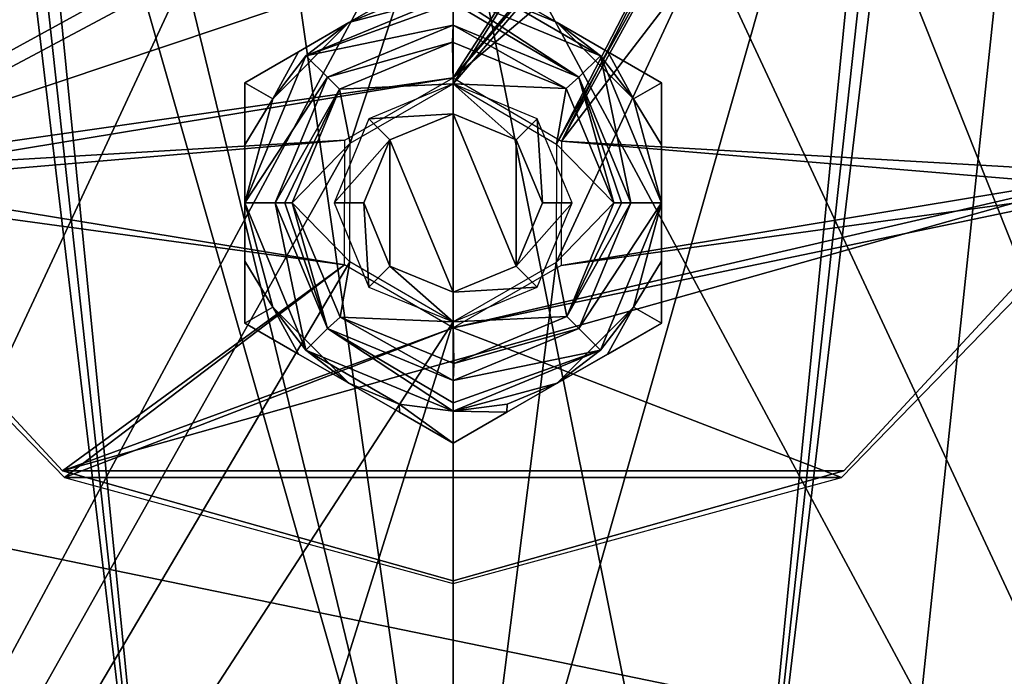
# Model space of a CAD drawing. Header units: millimetres. Extents: x -108 to 112, y -157 to 157.
# Tile 43 of 118: x -18 to -1, y -67 to -56. Entities that reach past the tile are written whole.
import ezdxf

# ---------------------------------------------------------------- set-up
doc = ezdxf.new("R2010")
doc.units = ezdxf.units.MM
doc.header["$LTSCALE"] = 33.374815
for name, color, linetype in [('198', 7, 'CONTINUOUS'), ('5', 7, 'CONTINUOUS'), ('589', 7, 'CONTINUOUS'), ('590', 7, 'CONTINUOUS'), ('622', 7, 'CONTINUOUS'), ('683', 7, 'CONTINUOUS'), ('685', 7, 'CONTINUOUS'), ('731', 7, 'CONTINUOUS'), ('732', 7, 'CONTINUOUS'), ('733', 7, 'CONTINUOUS'), ('734', 7, 'CONTINUOUS'), ('735', 7, 'CONTINUOUS'), ('736', 7, 'CONTINUOUS'), ('737', 7, 'CONTINUOUS'), ('738', 7, 'CONTINUOUS'), ('739', 7, 'CONTINUOUS'), ('740', 7, 'CONTINUOUS'), ('741', 7, 'CONTINUOUS'), ('742', 7, 'CONTINUOUS'), ('743', 7, 'CONTINUOUS'), ('744', 7, 'CONTINUOUS'), ('745', 7, 'CONTINUOUS'), ('746', 7, 'CONTINUOUS'), ('747', 7, 'CONTINUOUS'), ('748', 7, 'CONTINUOUS'), ('749', 7, 'CONTINUOUS'), ('921', 7, 'CONTINUOUS'), ('922', 7, 'CONTINUOUS'), ('923', 7, 'CONTINUOUS')]:
    doc.layers.add(name, color=color, linetype=linetype)

msp = doc.modelspace()

# ---------------------------------------------------------------- linework, layer by layer
at = {"layer": '198', "color": 7, "linetype": 'CONTINUOUS'}
for points in [[(-83, -51.1, -68.5), (83, -51.1, -68.5), (24.489, -73.263, -68.5), (-83, -51.1, -68.5)], [(-83, -51.1, -68.5), (24.489, -73.263, -68.5), (-43.011, -73.263, -68.5), (-83, -51.1, -68.5)]]:
    msp.add_3dface(points, dxfattribs=at)
at = {"layer": '5', "color": 7, "linetype": 'CONTINUOUS'}
for points in [[(-42, -155, 60), (42, -155, 60), (28.535, -49.535, 60), (-42, -155, 60)], [(25, -51, 60), (-42, -155, 60), (28.535, -49.535, 60), (25, -51, 60)], [(-25, -51, 60), (-42, -155, 60), (25, -51, 60), (-25, -51, 60)]]:
    msp.add_3dface(points, dxfattribs=at)
at = {"layer": '589', "linetype": 'CONTINUOUS'}
for points in [[(-35.75, -100, -91), (-35.75, 100, -91), (-16.749, -80.026, -91), (-35.75, -100, -91)], [(-35.75, 100, -91), (-18.249, -44.532, -91), (-14.873, -75.431, -91), (-35.75, 100, -91)], [(-16.749, -80.026, -91), (-35.75, 100, -91), (-14.873, -75.431, -91), (-16.749, -80.026, -91)], [(15.25, 100, -91), (15.25, -100, -91), (-3.751, 80.026, -91), (15.25, 100, -91)], [(-3.751, 80.026, -91), (15.25, -100, -91), (-5.627, 75.431, -91), (-3.751, 80.026, -91)], [(15.25, -100, -91), (-2.251, 44.532, -91), (-5.627, 75.431, -91), (15.25, -100, -91)], [(-2.251, 44.532, -91), (15.25, -100, -91), (-2.846, 41.472, -91), (-2.251, 44.532, -91)], [(-2.846, 41.472, -91), (15.25, -100, -91), (-4.561, 38.877, -91), (-2.846, 41.472, -91)], [(-4.561, 38.877, -91), (15.25, -100, -91), (-7.167, 37.12, -91), (-4.561, 38.877, -91)], [(-7.167, 37.12, -91), (15.25, -100, -91), (-10.25, 36.5, -91), (-7.167, 37.12, -91)], [(-10.25, 36.5, -91), (15.25, -100, -91), (-5.25, 0.032, -91), (-10.25, 36.5, -91)], [(-5.25, 0.032, -91), (15.25, -100, -91), (-6.676, -3.495, -91), (-5.25, 0.032, -91)], [(-6.676, -3.495, -91), (15.25, -100, -91), (-8.308, -4.607, -91), (-6.676, -3.495, -91)], [(-8.308, -4.607, -91), (15.25, -100, -91), (-10.25, -5, -91), (-8.308, -4.607, -91)], [(15.25, -100, -91), (-2.871, -41.41, -91), (-10.25, -5, -91), (15.25, -100, -91)], [(-2.871, -41.41, -91), (15.25, -100, -91), (-2.251, -44.468, -91), (-2.871, -41.41, -91)], [(-2.251, -44.468, -91), (15.25, -100, -91), (-2.846, -47.528, -91), (-2.251, -44.468, -91)], [(-18.249, -44.532, -91), (-17.629, -47.59, -91), (-14.873, -75.431, -91), (-18.249, -44.532, -91)], [(-17.629, -47.59, -91), (-15.904, -50.159, -91), (-10.25, -73.5, -91), (-17.629, -47.59, -91)], [(-17.629, -47.59, -91), (-10.25, -73.5, -91), (-14.873, -75.431, -91), (-17.629, -47.59, -91)], [(-2.846, -47.528, -91), (15.25, -100, -91), (-4.561, -50.123, -91), (-2.846, -47.528, -91)], [(-15.904, -50.159, -91), (-13.317, -51.887, -91), (-10.25, -73.5, -91), (-15.904, -50.159, -91)], [(-4.561, -50.123, -91), (15.25, -100, -91), (-7.167, -51.88, -91), (-4.561, -50.123, -91)], [(-13.317, -51.887, -91), (-10.25, -52.5, -91), (-10.25, -73.5, -91), (-13.317, -51.887, -91)], [(-7.167, -51.88, -91), (15.25, -100, -91), (-10.25, -52.5, -91), (-7.167, -51.88, -91)], [(-10.25, -52.5, -91), (15.25, -100, -91), (-5.656, -75.402, -91), (-10.25, -52.5, -91)], [(-10.25, -73.5, -91), (-10.25, -52.5, -91), (-5.656, -75.402, -91), (-10.25, -73.5, -91)]]:
    msp.add_3dface(points, dxfattribs=at)
at = {"layer": '590', "linetype": 'CONTINUOUS'}
for points in [[(-35.75, 100, -89), (-35.75, -100, -89), (-16.749, 80.026, -89), (-35.75, 100, -89)], [(15.25, 100, -89), (-2.251, -44.532, -89), (-5.627, -75.431, -89), (15.25, 100, -89)], [(-3.751, -80.026, -89), (15.25, 100, -89), (-5.627, -75.431, -89), (-3.751, -80.026, -89)], [(15.25, -100, -89), (15.25, 100, -89), (-3.751, -80.026, -89), (15.25, -100, -89)], [(-16.749, 80.026, -89), (-35.75, -100, -89), (-14.873, 75.431, -89), (-16.749, 80.026, -89)], [(-35.75, -100, -89), (-18.249, 44.532, -89), (-14.873, 75.431, -89), (-35.75, -100, -89)], [(-17.654, 41.472, -89), (-35.75, -100, -89), (-15.939, 38.877, -89), (-17.654, 41.472, -89)], [(-15.939, 38.877, -89), (-35.75, -100, -89), (-13.333, 37.12, -89), (-15.939, 38.877, -89)], [(-13.333, 37.12, -89), (-35.75, -100, -89), (-18.708, 2.767, -89), (-13.333, 37.12, -89)], [(-18.73, -2.698, -89), (-35.75, -100, -89), (-15.52, -7.17, -89), (-18.73, -2.698, -89)], [(-15.52, -7.17, -89), (-35.75, -100, -89), (-13.016, -8.459, -89), (-15.52, -7.17, -89)], [(-35.75, -100, -89), (-10.25, -8.9, -89), (-13.016, -8.459, -89), (-35.75, -100, -89)], [(-35.75, -100, -89), (-17.629, -41.41, -89), (-10.25, -8.9, -89), (-35.75, -100, -89)], [(-2.251, -44.532, -89), (-2.871, -47.59, -89), (-5.627, -75.431, -89), (-2.251, -44.532, -89)], [(-17.654, -47.528, -89), (-35.75, -100, -89), (-15.939, -50.123, -89), (-17.654, -47.528, -89)], [(-2.871, -47.59, -89), (-8.52, -59.753, -89), (-10.25, -73.5, -89), (-2.871, -47.59, -89)], [(-5.627, -75.431, -89), (-2.871, -47.59, -89), (-10.25, -73.5, -89), (-5.627, -75.431, -89)], [(-8.52, -59.753, -89), (-2.871, -47.59, -89), (-8.513, -57.761, -89), (-8.52, -59.753, -89)], [(-2.871, -47.59, -89), (-4.596, -50.159, -89), (-8.513, -57.761, -89), (-2.871, -47.59, -89)], [(-15.939, -50.123, -89), (-35.75, -100, -89), (-13.333, -51.88, -89), (-15.939, -50.123, -89)], [(-4.596, -50.159, -89), (-7.183, -51.887, -89), (-10.25, -56.75, -89), (-4.596, -50.159, -89)], [(-8.513, -57.761, -89), (-4.596, -50.159, -89), (-10.25, -56.75, -89), (-8.513, -57.761, -89)], [(-35.75, -100, -89), (-10.25, -52.5, -89), (-13.333, -51.88, -89), (-35.75, -100, -89)], [(-7.183, -51.887, -89), (-10.25, -52.5, -89), (-10.25, -56.75, -89), (-7.183, -51.887, -89)], [(-10.25, -52.5, -89), (-35.75, -100, -89), (-11.98, -57.747, -89), (-10.25, -52.5, -89)], [(-10.25, -56.75, -89), (-10.25, -52.5, -89), (-11.98, -57.747, -89), (-10.25, -56.75, -89)], [(-11.98, -57.747, -89), (-35.75, -100, -89), (-11.987, -59.739, -89), (-11.98, -57.747, -89)], [(-35.75, -100, -89), (-10.25, -60.75, -89), (-11.987, -59.739, -89), (-35.75, -100, -89)], [(-8.52, -59.753, -89), (-10.25, -60.75, -89), (-10.25, -73.5, -89), (-8.52, -59.753, -89)], [(-10.25, -60.75, -89), (-35.75, -100, -89), (-14.844, -75.402, -89), (-10.25, -60.75, -89)], [(-10.25, -73.5, -89), (-10.25, -60.75, -89), (-14.844, -75.402, -89), (-10.25, -73.5, -89)]]:
    msp.add_3dface(points, dxfattribs=at)
at = {"layer": '622', "color": 7, "linetype": 'CONTINUOUS'}
for points in [[(1, -58.5, -87), (1, -30.5, -87), (-2.871, -47.59, -87), (1, -58.5, -87)], [(-17.654, -47.528, -87), (-21.5, -58.5, -87), (-15.939, -50.123, -87), (-17.654, -47.528, -87)], [(-8.426, -57.711, -87), (1, -58.5, -87), (-2.871, -47.59, -87), (-8.426, -57.711, -87)], [(-4.596, -50.159, -87), (-8.426, -57.711, -87), (-2.871, -47.59, -87), (-4.596, -50.159, -87)], [(-15.939, -50.123, -87), (-21.5, -58.5, -87), (-13.333, -51.88, -87), (-15.939, -50.123, -87)], [(-10.25, -56.65, -87), (-8.426, -57.711, -87), (-4.596, -50.159, -87), (-10.25, -56.65, -87)], [(-7.183, -51.887, -87), (-10.25, -56.65, -87), (-4.596, -50.159, -87), (-7.183, -51.887, -87)], [(-21.5, -58.5, -87), (-10.25, -52.5, -87), (-13.333, -51.88, -87), (-21.5, -58.5, -87)], [(-10.25, -52.5, -87), (-10.25, -56.65, -87), (-7.183, -51.887, -87), (-10.25, -52.5, -87)], [(-21.5, -58.5, -87), (-10.25, -56.65, -87), (-10.25, -52.5, -87), (-21.5, -58.5, -87)], [(-10.25, -56.65, -87), (-21.5, -58.5, -87), (-12.066, -57.697, -87), (-10.25, -56.65, -87)], [(-12.066, -57.697, -87), (-21.5, -58.5, -87), (-12.074, -59.789, -87), (-12.066, -57.697, -87)], [(-8.434, -59.803, -87), (1, -58.5, -87), (-8.426, -57.711, -87), (-8.434, -59.803, -87)], [(-21.5, -58.5, -87), (-16.777, -63.367, -87), (-12.074, -59.789, -87), (-21.5, -58.5, -87)], [(-3.723, -63.367, -87), (1, -58.5, -87), (-10.25, -60.85, -87), (-3.723, -63.367, -87)], [(-10.25, -60.85, -87), (1, -58.5, -87), (-8.434, -59.803, -87), (-10.25, -60.85, -87)], [(-16.777, -63.367, -87), (-10.25, -60.85, -87), (-12.074, -59.789, -87), (-16.777, -63.367, -87)], [(-16.777, -63.367, -87), (-3.723, -63.367, -87), (-10.25, -60.85, -87), (-16.777, -63.367, -87)], [(-10.25, -65.149, -87), (-3.723, -63.367, -87), (-16.777, -63.367, -87), (-10.25, -65.149, -87)]]:
    msp.add_3dface(points, dxfattribs=at)
at = {"layer": '683', "linetype": 'CONTINUOUS'}
for points in [[(-2.726, -50.277, -85.5), (0.95, -58.25, -85.5), (-0.764, -44.604, -85.5), (-2.726, -50.277, -85.5)], [(-17.898, -50.111, -85.5), (-21.45, -58.25, -85.5), (-12.95, -53.595, -85.5), (-17.898, -50.111, -85.5)], [(-10.25, -56.65, -85.5), (-8.426, -57.711, -85.5), (-2.726, -50.277, -85.5), (-10.25, -56.65, -85.5)], [(-7.75, -53.652, -85.5), (-10.25, -56.65, -85.5), (-2.726, -50.277, -85.5), (-7.75, -53.652, -85.5)], [(-8.426, -57.711, -85.5), (0.95, -58.25, -85.5), (-2.726, -50.277, -85.5), (-8.426, -57.711, -85.5)], [(-21.45, -58.25, -85.5), (-7.75, -53.652, -85.5), (-12.95, -53.595, -85.5), (-21.45, -58.25, -85.5)], [(-21.45, -58.25, -85.5), (-10.25, -56.65, -85.5), (-7.75, -53.652, -85.5), (-21.45, -58.25, -85.5)], [(-10.25, -56.65, -85.5), (-21.45, -58.25, -85.5), (-12.066, -57.697, -85.5), (-10.25, -56.65, -85.5)], [(-12.066, -57.697, -85.5), (-21.45, -58.25, -85.5), (-12.074, -59.789, -85.5), (-12.066, -57.697, -85.5)], [(-8.434, -59.803, -85.5), (0.95, -58.25, -85.5), (-8.426, -57.711, -85.5), (-8.434, -59.803, -85.5)], [(-21.45, -58.25, -85.5), (-16.814, -63.251, -85.5), (-12.074, -59.789, -85.5), (-21.45, -58.25, -85.5)], [(-3.686, -63.251, -85.5), (0.95, -58.25, -85.5), (-16.814, -63.251, -85.5), (-3.686, -63.251, -85.5)], [(-16.814, -63.251, -85.5), (0.95, -58.25, -85.5), (-10.25, -60.85, -85.5), (-16.814, -63.251, -85.5)], [(-10.25, -60.85, -85.5), (0.95, -58.25, -85.5), (-8.434, -59.803, -85.5), (-10.25, -60.85, -85.5)], [(-12.074, -59.789, -85.5), (-16.814, -63.251, -85.5), (-10.25, -60.85, -85.5), (-12.074, -59.789, -85.5)], [(-10.25, -65.1, -85.5), (-3.686, -63.251, -85.5), (-16.814, -63.251, -85.5), (-10.25, -65.1, -85.5)]]:
    msp.add_3dface(points, dxfattribs=at)
at = {"layer": '685', "linetype": 'CONTINUOUS'}
for points in [[(-16.814, -63.251, -85.5), (-21.45, -58.25, -85.5), (-16.814, -63.252, -87), (-16.814, -63.251, -85.5)], [(-21.45, -58.25, -85.5), (-21.45, -58.25, -87), (-16.814, -63.252, -87), (-21.45, -58.25, -85.5)], [(0.95, -58.25, -85.5), (-3.686, -63.251, -85.5), (0.95, -58.25, -87), (0.95, -58.25, -85.5)], [(0.95, -58.25, -87), (-3.686, -63.251, -85.5), (-3.686, -63.252, -87), (0.95, -58.25, -87)], [(-10.25, -65.1, -85.5), (-16.814, -63.251, -85.5), (-10.25, -65.1, -87), (-10.25, -65.1, -85.5)], [(-10.25, -65.1, -87), (-16.814, -63.251, -85.5), (-16.814, -63.252, -87), (-10.25, -65.1, -87)], [(-3.686, -63.251, -85.5), (-10.25, -65.1, -85.5), (-3.686, -63.252, -87), (-3.686, -63.251, -85.5)], [(-3.686, -63.252, -87), (-10.25, -65.1, -85.5), (-10.25, -65.1, -87), (-3.686, -63.252, -87)]]:
    msp.add_3dface(points, dxfattribs=at)
at = {"layer": '731', "color": 7, "linetype": 'CONTINUOUS'}
for points in [[(-6.75, -60.771, -82.413), (-7.653, -61.292, -82.177), (-6.75, -60.771, -84.687), (-6.75, -60.771, -82.413)], [(-6.75, -60.771, -84.687), (-7.653, -61.292, -82.177), (-7.652, -61.292, -84.923), (-6.75, -60.771, -84.687)], [(-7.653, -61.292, -82.177), (-8.5, -61.781, -82.1), (-7.652, -61.292, -84.923), (-7.653, -61.292, -82.177)], [(-7.652, -61.292, -84.923), (-8.5, -61.781, -82.1), (-8.5, -61.781, -85), (-7.652, -61.292, -84.923)], [(-8.5, -61.781, -85), (-8.5, -61.781, -82.1), (-9.348, -62.27, -82.177), (-8.5, -61.781, -85)], [(-9.347, -62.27, -84.923), (-8.5, -61.781, -85), (-9.348, -62.27, -82.177), (-9.347, -62.27, -84.923)], [(-10.25, -62.791, -84.687), (-9.347, -62.27, -84.923), (-10.25, -62.791, -82.413), (-10.25, -62.791, -84.687)], [(-10.25, -62.791, -82.413), (-9.347, -62.27, -84.923), (-9.348, -62.27, -82.177), (-10.25, -62.791, -82.413)]]:
    msp.add_3dface(points, dxfattribs=at)
at = {"layer": '732', "color": 7, "linetype": 'CONTINUOUS'}
for points in [[(-6.75, -58.75, -82.1), (-7.219, -60.5, -82.1), (-6.75, -59.729, -82.177), (-6.75, -58.75, -82.1)], [(-7.219, -60.5, -82.1), (-6.75, -60.771, -82.413), (-6.75, -59.729, -82.177), (-7.219, -60.5, -82.1)], [(-8.5, -61.781, -82.1), (-7.653, -61.292, -82.177), (-7.219, -60.5, -82.1), (-8.5, -61.781, -82.1)], [(-7.653, -61.292, -82.177), (-6.75, -60.771, -82.413), (-7.219, -60.5, -82.1), (-7.653, -61.292, -82.177)]]:
    msp.add_3dface(points, dxfattribs=at)
at = {"layer": '733', "color": 7, "linetype": 'CONTINUOUS'}
for points in [[(-8.5, -55.719, -82.1), (-7.219, -57, -82.1), (-7.652, -56.208, -82.177), (-8.5, -55.719, -82.1)], [(-7.219, -57, -82.1), (-6.75, -56.729, -82.413), (-7.652, -56.208, -82.177), (-7.219, -57, -82.1)], [(-6.75, -56.729, -82.413), (-7.219, -57, -82.1), (-6.75, -57.772, -82.177), (-6.75, -56.729, -82.413)], [(-7.219, -57, -82.1), (-6.75, -58.75, -82.1), (-6.75, -57.772, -82.177), (-7.219, -57, -82.1)]]:
    msp.add_3dface(points, dxfattribs=at)
at = {"layer": '734', "color": 7, "linetype": 'CONTINUOUS'}
for points in [[(-12, -55.719, -82.1), (-11.156, -55.369, -82.1), (-11.152, -55.23, -82.177), (-12, -55.719, -82.1)], [(-9.344, -55.369, -82.1), (-8.5, -55.719, -82.1), (-9.347, -55.23, -82.177), (-9.344, -55.369, -82.1)]]:
    msp.add_3dface(points, dxfattribs=at)
at = {"layer": '735', "color": 7, "linetype": 'CONTINUOUS'}
for points in [[(-13.281, -57, -82.1), (-12, -55.719, -82.1), (-12.847, -56.208, -82.177), (-13.281, -57, -82.1)], [(-13.75, -56.729, -82.413), (-13.281, -57, -82.1), (-12.847, -56.208, -82.177), (-13.75, -56.729, -82.413)], [(-13.75, -56.729, -82.413), (-13.75, -57.771, -82.177), (-13.281, -57, -82.1), (-13.75, -56.729, -82.413)], [(-13.75, -57.771, -82.177), (-13.75, -58.75, -82.1), (-13.281, -57, -82.1), (-13.75, -57.771, -82.177)]]:
    msp.add_3dface(points, dxfattribs=at)
at = {"layer": '736', "color": 7, "linetype": 'CONTINUOUS'}
for points in [[(-13.75, -58.75, -82.1), (-13.75, -59.728, -82.177), (-13.281, -60.5, -82.1), (-13.75, -58.75, -82.1)], [(-13.75, -59.728, -82.177), (-13.75, -60.771, -82.413), (-13.281, -60.5, -82.1), (-13.75, -59.728, -82.177)], [(-13.75, -60.771, -82.413), (-12.848, -61.292, -82.177), (-13.281, -60.5, -82.1), (-13.75, -60.771, -82.413)], [(-12.848, -61.292, -82.177), (-12, -61.781, -82.1), (-13.281, -60.5, -82.1), (-12.848, -61.292, -82.177)]]:
    msp.add_3dface(points, dxfattribs=at)
at = {"layer": '737', "color": 7, "linetype": 'CONTINUOUS'}
for points in [[(-10.25, -55.25, -81.1), (-7.775, -56.275, -81.1), (-10.25, -55.25, -82.1), (-10.25, -55.25, -81.1)], [(-10.25, -55.25, -82.1), (-7.775, -56.275, -81.1), (-9.344, -55.369, -82.1), (-10.25, -55.25, -82.1)], [(-9.344, -55.369, -82.1), (-7.775, -56.275, -81.1), (-8.5, -55.719, -82.1), (-9.344, -55.369, -82.1)], [(-8.5, -55.719, -82.1), (-7.775, -56.275, -81.1), (-7.219, -57, -82.1), (-8.5, -55.719, -82.1)], [(-7.775, -56.275, -81.1), (-6.75, -58.75, -81.1), (-7.219, -57, -82.1), (-7.775, -56.275, -81.1)], [(-6.75, -58.75, -81.1), (-6.75, -58.75, -82.1), (-7.219, -57, -82.1), (-6.75, -58.75, -81.1)], [(-7.219, -60.5, -82.1), (-6.75, -58.75, -82.1), (-7.775, -61.225, -81.1), (-7.219, -60.5, -82.1)], [(-7.775, -61.225, -81.1), (-6.75, -58.75, -82.1), (-6.75, -58.75, -81.1), (-7.775, -61.225, -81.1)], [(-8.5, -61.781, -82.1), (-7.219, -60.5, -82.1), (-7.775, -61.225, -81.1), (-8.5, -61.781, -82.1)], [(-10.25, -62.25, -81.1), (-8.5, -61.781, -82.1), (-7.775, -61.225, -81.1), (-10.25, -62.25, -81.1)], [(-8.5, -61.781, -82.1), (-10.25, -62.25, -81.1), (-9.344, -62.131, -82.1), (-8.5, -61.781, -82.1)], [(-10.25, -62.25, -81.1), (-10.25, -62.25, -82.1), (-9.344, -62.131, -82.1), (-10.25, -62.25, -81.1)]]:
    msp.add_3dface(points, dxfattribs=at)
at = {"layer": '738', "color": 7, "linetype": 'CONTINUOUS'}
for points in [[(-12, -61.781, -82.1), (-11.153, -62.27, -82.177), (-11.156, -62.131, -82.1), (-12, -61.781, -82.1)], [(-9.348, -62.27, -82.177), (-8.5, -61.781, -82.1), (-9.344, -62.131, -82.1), (-9.348, -62.27, -82.177)], [(-10.25, -62.791, -82.413), (-10.25, -62.25, -82.1), (-11.156, -62.131, -82.1), (-10.25, -62.791, -82.413)], [(-11.153, -62.27, -82.177), (-10.25, -62.791, -82.413), (-11.156, -62.131, -82.1), (-11.153, -62.27, -82.177)], [(-10.25, -62.25, -82.1), (-9.348, -62.27, -82.177), (-9.344, -62.131, -82.1), (-10.25, -62.25, -82.1)], [(-10.25, -62.791, -82.413), (-9.348, -62.27, -82.177), (-10.25, -62.25, -82.1), (-10.25, -62.791, -82.413)]]:
    msp.add_3dface(points, dxfattribs=at)
at = {"layer": '739', "color": 7, "linetype": 'CONTINUOUS'}
for points in [[(-13.75, -60.771, -84.687), (-12.847, -61.292, -84.923), (-13.75, -60.771, -82.413), (-13.75, -60.771, -84.687)], [(-13.75, -60.771, -82.413), (-12.847, -61.292, -84.923), (-12.848, -61.292, -82.177), (-13.75, -60.771, -82.413)], [(-12, -61.781, -85), (-12, -61.781, -82.1), (-12.848, -61.292, -82.177), (-12, -61.781, -85)], [(-12.847, -61.292, -84.923), (-12, -61.781, -85), (-12.848, -61.292, -82.177), (-12.847, -61.292, -84.923)], [(-11.153, -62.27, -82.177), (-12, -61.781, -82.1), (-11.152, -62.27, -84.923), (-11.153, -62.27, -82.177)], [(-11.152, -62.27, -84.923), (-12, -61.781, -82.1), (-12, -61.781, -85), (-11.152, -62.27, -84.923)], [(-10.25, -62.791, -84.687), (-10.25, -62.791, -82.413), (-11.153, -62.27, -82.177), (-10.25, -62.791, -84.687)], [(-10.25, -62.791, -84.687), (-11.153, -62.27, -82.177), (-11.152, -62.27, -84.923), (-10.25, -62.791, -84.687)]]:
    msp.add_3dface(points, dxfattribs=at)
at = {"layer": '740', "color": 7, "linetype": 'CONTINUOUS'}
for points in [[(-13.75, -56.729, -84.687), (-13.75, -57.772, -84.923), (-13.75, -56.729, -82.413), (-13.75, -56.729, -84.687)], [(-13.75, -56.729, -82.413), (-13.75, -57.772, -84.923), (-13.75, -57.771, -82.177), (-13.75, -56.729, -82.413)], [(-13.75, -58.75, -85), (-13.75, -58.75, -82.1), (-13.75, -57.771, -82.177), (-13.75, -58.75, -85)], [(-13.75, -57.772, -84.923), (-13.75, -58.75, -85), (-13.75, -57.771, -82.177), (-13.75, -57.772, -84.923)], [(-13.75, -59.728, -82.177), (-13.75, -58.75, -82.1), (-13.75, -59.729, -84.923), (-13.75, -59.728, -82.177)], [(-13.75, -59.729, -84.923), (-13.75, -58.75, -82.1), (-13.75, -58.75, -85), (-13.75, -59.729, -84.923)], [(-13.75, -60.771, -84.687), (-13.75, -60.771, -82.413), (-13.75, -59.728, -82.177), (-13.75, -60.771, -84.687)], [(-13.75, -60.771, -84.687), (-13.75, -59.728, -82.177), (-13.75, -59.729, -84.923), (-13.75, -60.771, -84.687)]]:
    msp.add_3dface(points, dxfattribs=at)
at = {"layer": '741', "color": 7, "linetype": 'CONTINUOUS'}
for points in [[(-12, -55.719, -82.1), (-11.152, -55.23, -82.177), (-12, -55.719, -85), (-12, -55.719, -82.1)], [(-12, -55.719, -85), (-11.152, -55.23, -82.177), (-11.153, -55.23, -84.923), (-12, -55.719, -85)], [(-12.847, -56.208, -82.177), (-12, -55.719, -82.1), (-12.848, -56.208, -84.923), (-12.847, -56.208, -82.177)], [(-12.848, -56.208, -84.923), (-12, -55.719, -82.1), (-12, -55.719, -85), (-12.848, -56.208, -84.923)], [(-13.75, -56.729, -84.687), (-13.75, -56.729, -82.413), (-12.847, -56.208, -82.177), (-13.75, -56.729, -84.687)], [(-13.75, -56.729, -84.687), (-12.847, -56.208, -82.177), (-12.848, -56.208, -84.923), (-13.75, -56.729, -84.687)]]:
    msp.add_3dface(points, dxfattribs=at)
at = {"layer": '742', "color": 7, "linetype": 'CONTINUOUS'}
for points in [[(-9.347, -55.23, -82.177), (-8.5, -55.719, -82.1), (-9.348, -55.23, -84.923), (-9.347, -55.23, -82.177)], [(-9.348, -55.23, -84.923), (-8.5, -55.719, -82.1), (-8.5, -55.719, -85), (-9.348, -55.23, -84.923)], [(-8.5, -55.719, -85), (-8.5, -55.719, -82.1), (-7.652, -56.208, -82.177), (-8.5, -55.719, -85)], [(-7.653, -56.208, -84.923), (-8.5, -55.719, -85), (-7.652, -56.208, -82.177), (-7.653, -56.208, -84.923)], [(-6.75, -56.729, -84.687), (-7.653, -56.208, -84.923), (-6.75, -56.729, -82.413), (-6.75, -56.729, -84.687)], [(-6.75, -56.729, -82.413), (-7.653, -56.208, -84.923), (-7.652, -56.208, -82.177), (-6.75, -56.729, -82.413)]]:
    msp.add_3dface(points, dxfattribs=at)
at = {"layer": '743', "color": 7, "linetype": 'CONTINUOUS'}
for points in [[(-6.75, -56.729, -84.687), (-6.75, -56.729, -82.413), (-6.75, -57.772, -82.177), (-6.75, -56.729, -84.687)], [(-6.75, -56.729, -84.687), (-6.75, -57.772, -82.177), (-6.75, -57.771, -84.923), (-6.75, -56.729, -84.687)], [(-6.75, -57.772, -82.177), (-6.75, -58.75, -82.1), (-6.75, -57.771, -84.923), (-6.75, -57.772, -82.177)], [(-6.75, -57.771, -84.923), (-6.75, -58.75, -82.1), (-6.75, -58.75, -85), (-6.75, -57.771, -84.923)], [(-6.75, -58.75, -82.1), (-6.75, -59.729, -82.177), (-6.75, -58.75, -85), (-6.75, -58.75, -82.1)], [(-6.75, -58.75, -85), (-6.75, -59.729, -82.177), (-6.75, -59.728, -84.923), (-6.75, -58.75, -85)], [(-6.75, -60.771, -82.413), (-6.75, -60.771, -84.687), (-6.75, -59.728, -84.923), (-6.75, -60.771, -82.413)], [(-6.75, -59.729, -82.177), (-6.75, -60.771, -82.413), (-6.75, -59.728, -84.923), (-6.75, -59.729, -82.177)]]:
    msp.add_3dface(points, dxfattribs=at)
at = {"layer": '744', "color": 7, "linetype": 'CONTINUOUS'}
for points in [[(-12.725, -56.275, -81.1), (-10.25, -55.25, -81.1), (-12, -55.719, -82.1), (-12.725, -56.275, -81.1)], [(-12, -55.719, -82.1), (-10.25, -55.25, -81.1), (-11.156, -55.369, -82.1), (-12, -55.719, -82.1)], [(-13.281, -57, -82.1), (-12.725, -56.275, -81.1), (-12, -55.719, -82.1), (-13.281, -57, -82.1)], [(-12.725, -56.275, -81.1), (-13.75, -58.75, -82.1), (-13.75, -58.75, -81.1), (-12.725, -56.275, -81.1)], [(-13.75, -58.75, -82.1), (-12.725, -56.275, -81.1), (-13.281, -57, -82.1), (-13.75, -58.75, -82.1)], [(-13.75, -58.75, -82.1), (-13.281, -60.5, -82.1), (-13.75, -58.75, -81.1), (-13.75, -58.75, -82.1)], [(-13.75, -58.75, -81.1), (-13.281, -60.5, -82.1), (-12.725, -61.225, -81.1), (-13.75, -58.75, -81.1)], [(-13.281, -60.5, -82.1), (-12, -61.781, -82.1), (-12.725, -61.225, -81.1), (-13.281, -60.5, -82.1)], [(-10.25, -62.25, -82.1), (-10.25, -62.25, -81.1), (-12.725, -61.225, -81.1), (-10.25, -62.25, -82.1)], [(-11.156, -62.131, -82.1), (-10.25, -62.25, -82.1), (-12.725, -61.225, -81.1), (-11.156, -62.131, -82.1)], [(-12, -61.781, -82.1), (-11.156, -62.131, -82.1), (-12.725, -61.225, -81.1), (-12, -61.781, -82.1)]]:
    msp.add_3dface(points, dxfattribs=at)
at = {"layer": '745', "color": 7, "linetype": 'CONTINUOUS'}
for points in [[(-10.25, -55.25, -81.1), (-12.725, -56.275, -81.1), (-10.25, -55.387, -80.569), (-10.25, -55.25, -81.1)], [(-10.25, -55.387, -80.569), (-12.725, -56.275, -81.1), (-10.25, -55.763, -80.17), (-10.25, -55.387, -80.569)], [(-10.25, -55.763, -80.17), (-12.725, -56.275, -81.1), (-12.362, -56.638, -80.17), (-10.25, -55.763, -80.17)], [(-12.725, -56.275, -81.1), (-13.75, -58.75, -81.1), (-12.362, -56.638, -80.17), (-12.725, -56.275, -81.1)], [(-12.362, -56.638, -80.17), (-13.75, -58.75, -81.1), (-13.237, -58.75, -80.17), (-12.362, -56.638, -80.17)], [(-13.75, -58.75, -81.1), (-12.725, -61.225, -81.1), (-13.237, -58.75, -80.17), (-13.75, -58.75, -81.1)], [(-13.237, -58.75, -80.17), (-12.725, -61.225, -81.1), (-12.362, -60.862, -80.17), (-13.237, -58.75, -80.17)], [(-12.725, -61.225, -81.1), (-10.25, -62.25, -81.1), (-12.362, -60.862, -80.17), (-12.725, -61.225, -81.1)], [(-10.25, -62.25, -81.1), (-10.25, -62.113, -80.569), (-12.362, -60.862, -80.17), (-10.25, -62.25, -81.1)], [(-10.25, -62.113, -80.569), (-10.25, -61.737, -80.17), (-12.362, -60.862, -80.17), (-10.25, -62.113, -80.569)]]:
    msp.add_3dface(points, dxfattribs=at)
at = {"layer": '746', "color": 7, "linetype": 'CONTINUOUS'}
for points in [[(-13.237, -58.75, -80.17), (-12.362, -60.862, -80.17), (-13.077, -58.75, -80.146), (-13.237, -58.75, -80.17)], [(-13.077, -58.75, -80.146), (-12.362, -60.862, -80.17), (-12.952, -58.75, -80.25), (-13.077, -58.75, -80.146)], [(-12.952, -58.75, -80.25), (-12.362, -60.862, -80.17), (-12.149, -60.671, -80.25), (-12.952, -58.75, -80.25)], [(-7.548, -58.75, -80.25), (-8.339, -60.66, -80.25), (-7.423, -58.75, -80.146), (-7.548, -58.75, -80.25)], [(-7.423, -58.75, -80.146), (-8.339, -60.66, -80.25), (-7.263, -58.75, -80.17), (-7.423, -58.75, -80.146)], [(-7.263, -58.75, -80.17), (-8.339, -60.66, -80.25), (-8.138, -60.862, -80.17), (-7.263, -58.75, -80.17)], [(-12.362, -60.862, -80.17), (-10.25, -61.737, -80.17), (-12.149, -60.671, -80.25), (-12.362, -60.862, -80.17)], [(-12.149, -60.671, -80.25), (-10.25, -61.737, -80.17), (-10.239, -61.451, -80.25), (-12.149, -60.671, -80.25)], [(-8.339, -60.66, -80.25), (-10.239, -61.451, -80.25), (-8.138, -60.862, -80.17), (-8.339, -60.66, -80.25)], [(-10.239, -61.451, -80.25), (-10.25, -61.737, -80.17), (-8.138, -60.862, -80.17), (-10.239, -61.451, -80.25)]]:
    msp.add_3dface(points, dxfattribs=at)
at = {"layer": '747', "color": 7, "linetype": 'CONTINUOUS'}
for points in [[(-10.25, -55.763, -80.17), (-12.362, -56.638, -80.17), (-10.261, -56.049, -80.25), (-10.25, -55.763, -80.17)], [(-8.351, -56.829, -80.25), (-10.25, -55.763, -80.17), (-10.261, -56.049, -80.25), (-8.351, -56.829, -80.25)], [(-8.138, -56.638, -80.17), (-10.25, -55.763, -80.17), (-8.351, -56.829, -80.25), (-8.138, -56.638, -80.17)], [(-10.261, -56.049, -80.25), (-12.362, -56.638, -80.17), (-12.161, -56.84, -80.25), (-10.261, -56.049, -80.25)], [(-12.362, -56.638, -80.17), (-13.237, -58.75, -80.17), (-12.161, -56.84, -80.25), (-12.362, -56.638, -80.17)], [(-7.548, -58.75, -80.25), (-8.138, -56.638, -80.17), (-8.351, -56.829, -80.25), (-7.548, -58.75, -80.25)], [(-7.548, -58.75, -80.25), (-7.423, -58.75, -80.146), (-8.138, -56.638, -80.17), (-7.548, -58.75, -80.25)], [(-7.423, -58.75, -80.146), (-7.263, -58.75, -80.17), (-8.138, -56.638, -80.17), (-7.423, -58.75, -80.146)], [(-13.237, -58.75, -80.17), (-13.077, -58.75, -80.146), (-12.161, -56.84, -80.25), (-13.237, -58.75, -80.17)], [(-13.077, -58.75, -80.146), (-12.952, -58.75, -80.25), (-12.161, -56.84, -80.25), (-13.077, -58.75, -80.146)]]:
    msp.add_3dface(points, dxfattribs=at)
at = {"layer": '748', "color": 7, "linetype": 'CONTINUOUS'}
for points in [[(-7.775, -56.275, -81.1), (-10.25, -55.25, -81.1), (-8.138, -56.638, -80.17), (-7.775, -56.275, -81.1)], [(-10.25, -55.25, -81.1), (-10.25, -55.387, -80.569), (-8.138, -56.638, -80.17), (-10.25, -55.25, -81.1)], [(-10.25, -55.387, -80.569), (-10.25, -55.763, -80.17), (-8.138, -56.638, -80.17), (-10.25, -55.387, -80.569)], [(-7.263, -58.75, -80.17), (-7.775, -56.275, -81.1), (-8.138, -56.638, -80.17), (-7.263, -58.75, -80.17)], [(-6.75, -58.75, -81.1), (-7.775, -56.275, -81.1), (-7.263, -58.75, -80.17), (-6.75, -58.75, -81.1)], [(-7.775, -61.225, -81.1), (-6.75, -58.75, -81.1), (-8.138, -60.862, -80.17), (-7.775, -61.225, -81.1)], [(-6.75, -58.75, -81.1), (-7.263, -58.75, -80.17), (-8.138, -60.862, -80.17), (-6.75, -58.75, -81.1)], [(-10.25, -61.737, -80.17), (-7.775, -61.225, -81.1), (-8.138, -60.862, -80.17), (-10.25, -61.737, -80.17)], [(-10.25, -62.25, -81.1), (-7.775, -61.225, -81.1), (-10.25, -62.113, -80.569), (-10.25, -62.25, -81.1)], [(-7.775, -61.225, -81.1), (-10.25, -61.737, -80.17), (-10.25, -62.113, -80.569), (-7.775, -61.225, -81.1)]]:
    msp.add_3dface(points, dxfattribs=at)
at = {"layer": '749', "color": 7, "linetype": 'CONTINUOUS'}
for points in [[(-10.261, -56.049, -80.25), (-12.161, -56.84, -80.25), (-10.25, -56.75, -80.25), (-10.261, -56.049, -80.25)], [(-8.351, -56.829, -80.25), (-10.261, -56.049, -80.25), (-10.25, -56.75, -80.25), (-8.351, -56.829, -80.25)], [(-12.161, -56.84, -80.25), (-12.952, -58.75, -80.25), (-11.98, -57.747, -80.25), (-12.161, -56.84, -80.25)], [(-10.25, -56.75, -80.25), (-12.161, -56.84, -80.25), (-11.98, -57.747, -80.25), (-10.25, -56.75, -80.25)], [(-8.351, -56.829, -80.25), (-10.25, -56.75, -80.25), (-8.513, -57.761, -80.25), (-8.351, -56.829, -80.25)], [(-7.548, -58.75, -80.25), (-8.351, -56.829, -80.25), (-8.513, -57.761, -80.25), (-7.548, -58.75, -80.25)], [(-11.98, -57.747, -80.25), (-12.952, -58.75, -80.25), (-11.987, -59.739, -80.25), (-11.98, -57.747, -80.25)], [(-8.52, -59.753, -80.25), (-7.548, -58.75, -80.25), (-8.513, -57.761, -80.25), (-8.52, -59.753, -80.25)], [(-12.952, -58.75, -80.25), (-12.149, -60.671, -80.25), (-11.987, -59.739, -80.25), (-12.952, -58.75, -80.25)], [(-8.339, -60.66, -80.25), (-7.548, -58.75, -80.25), (-8.52, -59.753, -80.25), (-8.339, -60.66, -80.25)], [(-11.987, -59.739, -80.25), (-12.149, -60.671, -80.25), (-10.25, -60.75, -80.25), (-11.987, -59.739, -80.25)], [(-10.25, -60.75, -80.25), (-8.339, -60.66, -80.25), (-8.52, -59.753, -80.25), (-10.25, -60.75, -80.25)], [(-12.149, -60.671, -80.25), (-10.239, -61.451, -80.25), (-10.25, -60.75, -80.25), (-12.149, -60.671, -80.25)], [(-10.239, -61.451, -80.25), (-8.339, -60.66, -80.25), (-10.25, -60.75, -80.25), (-10.239, -61.451, -80.25)]]:
    msp.add_3dface(points, dxfattribs=at)
at = {"layer": '921', "linetype": 'CONTINUOUS'}
for points in [[(-10.25, -60.25, -79), (-10.25, -57.25, -79), (-11.311, -57.689, -79), (-10.25, -60.25, -79)], [(-9.189, -59.811, -79), (-10.25, -57.25, -79), (-10.25, -60.25, -79), (-9.189, -59.811, -79)], [(-9.189, -57.689, -79), (-10.25, -57.25, -79), (-9.189, -59.811, -79), (-9.189, -57.689, -79)], [(-11.75, -58.75, -79), (-11.311, -59.811, -79), (-11.311, -57.689, -79), (-11.75, -58.75, -79)], [(-11.311, -59.811, -79), (-10.25, -60.25, -79), (-11.311, -57.689, -79), (-11.311, -59.811, -79)], [(-8.75, -58.75, -79), (-9.189, -57.689, -79), (-9.189, -59.811, -79), (-8.75, -58.75, -79)]]:
    msp.add_3dface(points, dxfattribs=at)
at = {"layer": '922', "linetype": 'CONTINUOUS'}
for points in [[(-10.25, -57.25, -79), (-10.25, -56.75, -79.5), (-11.664, -57.336, -79.5), (-10.25, -57.25, -79)], [(-12.25, -58.75, -79.5), (-11.311, -57.689, -79), (-11.664, -57.336, -79.5), (-12.25, -58.75, -79.5)], [(-11.311, -57.689, -79), (-10.25, -57.25, -79), (-11.664, -57.336, -79.5), (-11.311, -57.689, -79)], [(-11.75, -58.75, -79), (-11.311, -57.689, -79), (-12.25, -58.75, -79.5), (-11.75, -58.75, -79)], [(-11.664, -60.164, -79.5), (-11.75, -58.75, -79), (-12.25, -58.75, -79.5), (-11.664, -60.164, -79.5)], [(-11.311, -59.811, -79), (-11.75, -58.75, -79), (-11.664, -60.164, -79.5), (-11.311, -59.811, -79)], [(-10.25, -60.75, -79.5), (-11.311, -59.811, -79), (-11.664, -60.164, -79.5), (-10.25, -60.75, -79.5)], [(-10.25, -60.25, -79), (-11.311, -59.811, -79), (-10.25, -60.75, -79.5), (-10.25, -60.25, -79)]]:
    msp.add_3dface(points, dxfattribs=at)
at = {"layer": '923', "linetype": 'CONTINUOUS'}
for points in [[(-10.25, -56.75, -79.5), (-9.189, -57.689, -79), (-8.836, -57.336, -79.5), (-10.25, -56.75, -79.5)], [(-10.25, -57.25, -79), (-9.189, -57.689, -79), (-10.25, -56.75, -79.5), (-10.25, -57.25, -79)], [(-9.189, -57.689, -79), (-8.75, -58.75, -79), (-8.836, -57.336, -79.5), (-9.189, -57.689, -79)], [(-8.836, -57.336, -79.5), (-8.75, -58.75, -79), (-8.25, -58.75, -79.5), (-8.836, -57.336, -79.5)], [(-8.25, -58.75, -79.5), (-9.189, -59.811, -79), (-8.836, -60.164, -79.5), (-8.25, -58.75, -79.5)], [(-8.75, -58.75, -79), (-9.189, -59.811, -79), (-8.25, -58.75, -79.5), (-8.75, -58.75, -79)], [(-9.189, -59.811, -79), (-10.25, -60.25, -79), (-8.836, -60.164, -79.5), (-9.189, -59.811, -79)], [(-8.836, -60.164, -79.5), (-10.25, -60.25, -79), (-10.25, -60.75, -79.5), (-8.836, -60.164, -79.5)]]:
    msp.add_3dface(points, dxfattribs=at)

doc.saveas('drawing.dxf')
